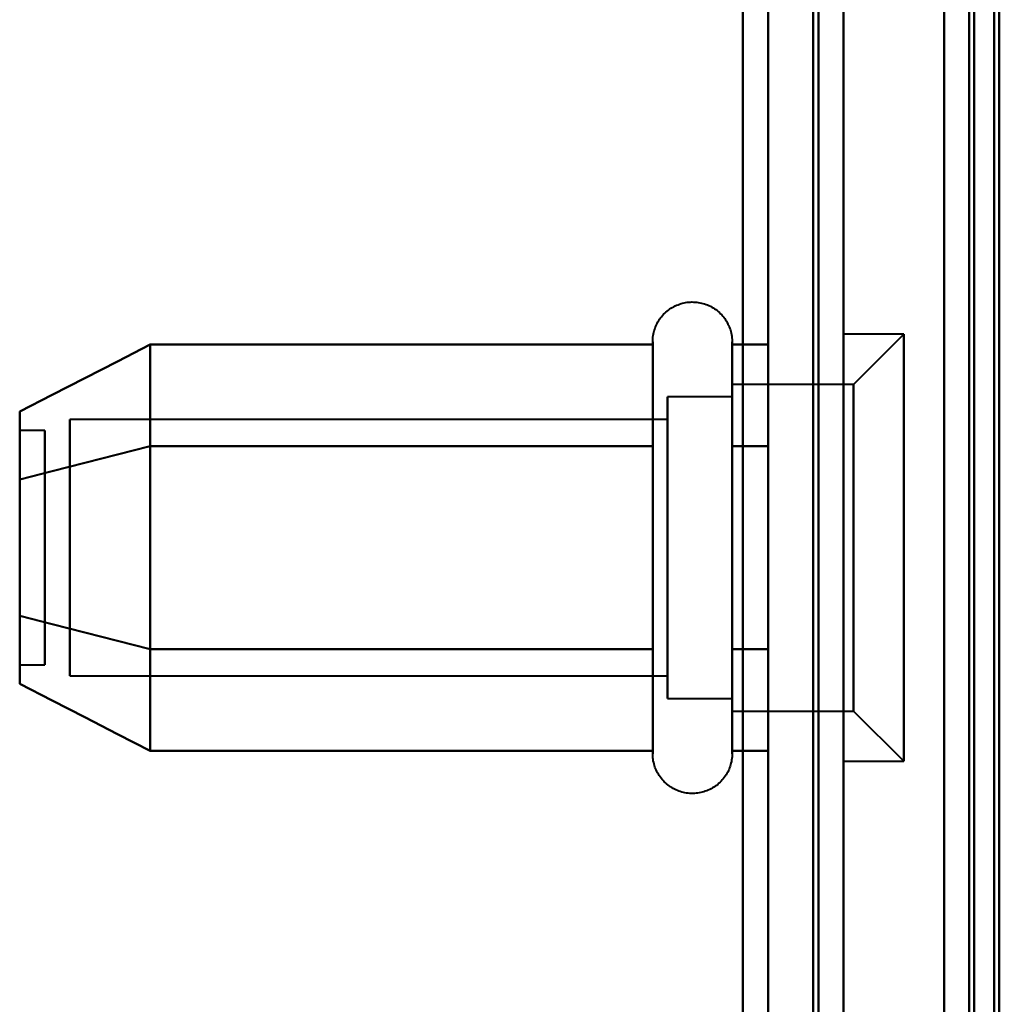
# Model space of a CAD drawing. Header units: millimetres. Extents: x -1041 to 1388, y -120 to 1250.
# Tile 11 of 85: x -268 to -249, y 174 to 194. Entities that reach past the tile are written whole.
import ezdxf

# ---------------------------------------------------------------- set-up
doc = ezdxf.new("R2010")
doc.units = ezdxf.units.MM
doc.layers.add('G-IMPT', color=8, linetype='Continuous', lineweight=40)

# ---------------------------------------------------------------- blocks, each defined once
blk = doc.blocks.new('NEXA 400 CALQUES_dwg-748074-Droite')
at = {"layer": 'G-IMPT'}
for p, q in [((-252, 129.472), (-252, 862.272)), ((-252, 129.472), (-252, 862.272)), ((-249.5, 827.272), (-249.5, 129.472)), ((-250, 206.072), (-250, 128.972)), ((-250.8, 187.622), (-252, 187.622)), ((-250.8, 187.622), (-252, 187.622)), ((-252, 181.247), (-252, 187.622)), ((-252, 181.247), (-252, 187.622)), ((-252, 187.622), (-252, 181.247)), ((-252, 187.622), (-252, 181.247)), ((-250.8, 187.622), (-251.8, 186.622)), ((-250.8, 187.622), (-251.8, 186.622)), ((-250.8, 181.247), (-250.8, 187.622)), ((-250.8, 181.247), (-250.8, 187.622)), ((-250.8, 187.622), (-250.8, 181.247)), ((-250.8, 187.622), (-250.8, 181.247)), ((-255.796, 185.422), (-255.796, 187.472)), ((-255.796, 185.422), (-255.796, 187.472)), ((-254.215, 187.472), (-254.215, 185.422)), ((-254.215, 187.472), (-254.215, 185.422)), ((-255.796, 181.322), (-255.796, 186.923)), ((-255.796, 181.322), (-255.796, 186.923)), ((-254.215, 186.923), (-254.215, 181.322)), ((-254.215, 186.923), (-254.215, 181.322)), ((-251.8, 186.622), (-254.215, 186.622)), ((-251.8, 186.622), (-254.215, 186.622)), ((-254.215, 180.558), (-254.215, 186.622)), ((-254.215, 180.558), (-254.215, 186.622)), ((-254.215, 186.622), (-254.215, 184.997)), ((-254.215, 186.622), (-254.215, 184.997)), ((-251.8, 181.747), (-251.8, 186.622)), ((-251.8, 181.747), (-251.8, 186.622)), ((-251.8, 186.622), (-251.8, 181.747)), ((-251.8, 186.622), (-251.8, 181.747)), ((-254.215, 186.372), (-255.5, 186.372)), ((-254.215, 186.372), (-255.5, 186.372)), ((-255.5, 181.872), (-255.5, 186.372)), ((-255.5, 181.872), (-255.5, 186.372)), ((-255.5, 186.372), (-255.5, 180.774)), ((-255.5, 186.372), (-255.5, 180.774)), ((-254.215, 180.774), (-254.215, 186.372)), ((-254.215, 180.774), (-254.215, 186.372)), ((-254.215, 186.372), (-254.215, 180.774)), ((-254.215, 186.372), (-254.215, 180.774)), ((-254.215, 180.122), (-254.215, 186.187)), ((-254.215, 180.122), (-254.215, 186.187)), ((-254.215, 186.187), (-254.215, 181.747)), ((-254.215, 186.187), (-254.215, 181.747)), ((-255.5, 185.97), (-255.5, 181.872)), ((-255.5, 185.97), (-255.5, 181.872)), ((-254.215, 180.372), (-254.215, 185.97)), ((-254.215, 180.372), (-254.215, 185.97)), ((-254.215, 185.97), (-254.215, 180.372)), ((-254.215, 185.97), (-254.215, 180.372)), ((-255.5, 185.921), (-267.389, 185.921)), ((-255.5, 185.921), (-267.389, 185.921)), ((-267.389, 182.098), (-267.389, 185.921)), ((-267.389, 182.098), (-267.389, 185.921)), ((-267.389, 185.921), (-267.389, 182.098)), ((-267.389, 185.921), (-267.389, 182.098)), ((-255.5, 182.098), (-255.5, 185.921)), ((-255.5, 182.098), (-255.5, 185.921)), ((-255.5, 185.921), (-255.5, 182.098)), ((-255.5, 185.921), (-255.5, 182.098)), ((-267.889, 185.702), (-268.389, 185.702)), ((-267.889, 185.702), (-268.389, 185.702)), ((-268.389, 185.702), (-268.389, 183.14)), ((-268.389, 185.702), (-268.389, 183.14)), ((-268.389, 183.14), (-268.389, 185.702)), ((-268.389, 183.14), (-268.389, 185.702)), ((-267.889, 185.702), (-267.889, 183.14)), ((-267.889, 185.702), (-267.889, 183.14)), ((-267.889, 183.14), (-267.889, 185.702)), ((-267.889, 183.14), (-267.889, 185.702)), ((-255.796, 179.272), (-255.796, 185.422)), ((-255.796, 179.272), (-255.796, 185.422)), ((-254.215, 185.422), (-254.215, 179.272)), ((-254.215, 185.422), (-254.215, 179.272)), ((-252, 179.122), (-252, 185.497)), ((-252, 179.122), (-252, 185.497)), ((-252, 185.497), (-252, 179.122)), ((-252, 185.497), (-252, 179.122)), ((-250.8, 179.122), (-250.8, 185.497)), ((-250.8, 179.122), (-250.8, 185.497)), ((-250.8, 185.497), (-250.8, 179.122)), ((-250.8, 185.497), (-250.8, 179.122)), ((-254.215, 184.997), (-254.215, 180.122)), ((-254.215, 184.997), (-254.215, 180.122)), ((-251.8, 180.122), (-251.8, 184.997)), ((-251.8, 180.122), (-251.8, 184.997)), ((-251.8, 184.997), (-251.8, 180.122)), ((-251.8, 184.997), (-251.8, 180.122)), ((-255.5, 180.372), (-255.5, 184.872)), ((-255.5, 180.372), (-255.5, 184.872)), ((-267.389, 180.824), (-267.389, 184.646)), ((-267.389, 180.824), (-267.389, 184.646)), ((-267.389, 184.646), (-267.389, 180.824)), ((-267.389, 184.646), (-267.389, 180.824)), ((-255.5, 180.824), (-255.5, 184.646)), ((-255.5, 180.824), (-255.5, 184.646)), ((-255.5, 184.646), (-255.5, 180.824)), ((-255.5, 184.646), (-255.5, 180.824)), ((-268.389, 183.604), (-268.389, 181.042)), ((-268.389, 183.604), (-268.389, 181.042)), ((-268.389, 181.042), (-268.389, 183.604)), ((-268.389, 181.042), (-268.389, 183.604)), ((-267.889, 183.604), (-267.889, 181.042)), ((-267.889, 183.604), (-267.889, 181.042)), ((-267.889, 181.042), (-267.889, 183.604)), ((-267.889, 181.042), (-267.889, 183.604)), ((-255.5, 181.872), (-255.5, 180.372)), ((-255.5, 181.872), (-255.5, 180.372)), ((-268.389, 181.042), (-267.889, 181.042)), ((-268.389, 181.042), (-267.889, 181.042)), ((-267.389, 180.824), (-255.5, 180.824)), ((-267.389, 180.824), (-255.5, 180.824)), ((-255.5, 180.372), (-254.215, 180.372)), ((-255.5, 180.372), (-254.215, 180.372)), ((-254.215, 180.122), (-251.8, 180.122)), ((-254.215, 180.122), (-251.8, 180.122)), ((-251.8, 180.122), (-250.8, 179.122)), ((-251.8, 180.122), (-250.8, 179.122)), ((-252, 179.122), (-250.8, 179.122)), ((-252, 179.122), (-250.8, 179.122))]:
    blk.add_line(p, q, dxfattribs=at)
at = {"layer": 'G-IMPT', "flags": 128}
for points in [[(-254, 128.972), (-254, 312.422), (-254, 495.872), (-254, 679.322), (-254, 862.772)], [(-254, 862.772), (-254, 679.322), (-254, 495.872), (-254, 312.422), (-254, 128.972)], [(-254, 862.772), (-254, 679.322), (-254, 495.872), (-254, 312.422), (-254, 128.972)], [(-254, 128.972), (-254, 312.422), (-254, 495.872), (-254, 679.322), (-254, 862.772)], [(-254, 862.272), (-254, 679.072), (-254, 495.872), (-254, 312.672), (-254, 129.472)], [(-254, 862.272), (-254, 679.072), (-254, 495.872), (-254, 312.672), (-254, 129.472)], [(-254, 129.472), (-254, 312.672), (-254, 495.872), (-254, 679.072), (-254, 862.272)], [(-254, 129.472), (-254, 312.672), (-254, 495.872), (-254, 679.072), (-254, 862.272)], [(-254, 862.272), (-254, 679.072), (-254, 495.872), (-254, 312.672), (-254, 129.472)], [(-254, 129.472), (-254, 312.672), (-254, 495.872), (-254, 679.072), (-254, 862.272)], [(-254, 129.472), (-254, 312.672), (-254, 495.872), (-254, 679.072), (-254, 862.272)], [(-254, 862.272), (-254, 679.072), (-254, 495.872), (-254, 312.672), (-254, 129.472)], [(-252.6, 862.272), (-252.6, 679.072), (-252.6, 495.872), (-252.6, 312.672), (-252.6, 129.472)], [(-252.6, 129.472), (-252.6, 312.672), (-252.6, 495.872), (-252.6, 679.072), (-252.6, 862.272)], [(-252.6, 129.472), (-252.6, 312.672), (-252.6, 495.872), (-252.6, 679.072), (-252.6, 862.272)], [(-252.6, 862.272), (-252.6, 679.072), (-252.6, 495.872), (-252.6, 312.672), (-252.6, 129.472)], [(-252.6, 862.272), (-252.6, 679.072), (-252.6, 495.872), (-252.6, 312.672), (-252.6, 129.472)], [(-252.6, 129.472), (-252.6, 312.672), (-252.6, 495.872), (-252.6, 679.072), (-252.6, 862.272)], [(-252.6, 862.272), (-252.6, 679.072), (-252.6, 495.872), (-252.6, 312.672), (-252.6, 129.472)], [(-252.6, 129.472), (-252.6, 312.672), (-252.6, 495.872), (-252.6, 679.072), (-252.6, 862.272)], [(-252.6, 862.272), (-252.6, 679.072), (-252.6, 495.872), (-252.6, 312.672), (-252.6, 129.472)], [(-252.6, 129.472), (-252.6, 312.672), (-252.6, 495.872), (-252.6, 679.072), (-252.6, 862.272)], [(-252.6, 129.472), (-252.6, 312.672), (-252.6, 495.872), (-252.6, 679.072), (-252.6, 862.272)], [(-252.6, 862.272), (-252.6, 679.072), (-252.6, 495.872), (-252.6, 312.672), (-252.6, 129.472)], [(-252.5, 862.272), (-252.5, 679.072), (-252.5, 495.872), (-252.5, 312.672), (-252.5, 129.472)], [(-252.5, 129.472), (-252.5, 312.672), (-252.5, 495.872), (-252.5, 679.072), (-252.5, 862.272)], [(-252.5, 129.472), (-252.5, 312.672), (-252.5, 495.872), (-252.5, 679.072), (-252.5, 862.272)], [(-252.5, 862.272), (-252.5, 679.072), (-252.5, 495.872), (-252.5, 312.672), (-252.5, 129.472)], [(-252, 129.472), (-252, 312.672), (-252, 495.872), (-252, 679.072), (-252, 862.272)], [(-252, 862.272), (-252, 679.072), (-252, 495.872), (-252, 312.672), (-252, 129.472)], [(-252, 129.472), (-252, 312.672), (-252, 495.872), (-252, 679.072), (-252, 862.272)], [(-252, 862.272), (-252, 679.072), (-252, 495.872), (-252, 312.672), (-252, 129.472)], [(-252, 129.472), (-252, 312.672), (-252, 495.872), (-252, 679.072), (-252, 862.272)], [(-252, 862.272), (-252, 679.072), (-252, 495.872), (-252, 312.672), (-252, 129.472)], [(-252, 129.472), (-252, 312.672), (-252, 495.872), (-252, 679.072), (-252, 862.272)], [(-252, 862.272), (-252, 679.072), (-252, 495.872), (-252, 312.672), (-252, 129.472)], [(-250, 827.772), (-250, 653.072), (-250, 478.372), (-250, 303.672), (-250, 128.972)], [(-250, 128.972), (-250, 303.672), (-250, 478.372), (-250, 653.072), (-250, 827.772)], [(-250, 128.972), (-250, 303.672), (-250, 478.372), (-250, 653.072), (-250, 827.772)], [(-250, 827.772), (-250, 653.072), (-250, 478.372), (-250, 303.672), (-250, 128.972)], [(-249.5, 827.272), (-249.5, 652.822), (-249.5, 478.372), (-249.5, 303.922), (-249.5, 129.472)], [(-249.5, 129.472), (-249.5, 303.922), (-249.5, 478.372), (-249.5, 652.822), (-249.5, 827.272)], [(-249.5, 827.272), (-249.5, 652.822), (-249.5, 478.372), (-249.5, 303.922), (-249.5, 129.472)], [(-249.5, 129.472), (-249.5, 303.922), (-249.5, 478.372), (-249.5, 652.822), (-249.5, 827.272)], [(-249.5, 129.472), (-249.5, 303.922), (-249.5, 478.372), (-249.5, 652.822), (-249.5, 827.272)], [(-249.5, 129.472), (-249.5, 303.922), (-249.5, 478.372), (-249.5, 652.822), (-249.5, 827.272)], [(-249.5, 827.272), (-249.5, 652.822), (-249.5, 478.372), (-249.5, 303.922), (-249.5, 129.472)], [(-249.5, 827.272), (-249.5, 652.822), (-249.5, 478.372), (-249.5, 303.922), (-249.5, 129.472)], [(-249, 827.272), (-249, 652.822), (-249, 478.372), (-249, 303.922), (-249, 129.472)], [(-249, 129.472), (-249, 303.922), (-249, 478.372), (-249, 652.822), (-249, 827.272)], [(-248.9, 129.472), (-248.9, 303.922), (-248.9, 478.372), (-248.9, 652.822), (-248.9, 827.272)], [(-248.9, 161.372), (-248.9, 327.847), (-248.9, 494.322), (-248.9, 660.797), (-248.9, 827.272)], [(-248.9, 827.272), (-248.9, 660.797), (-248.9, 494.322), (-248.9, 327.847), (-248.9, 161.372)], [(-248.9, 827.272), (-248.9, 652.822), (-248.9, 478.372), (-248.9, 303.922), (-248.9, 129.472)], [(-248.9, 161.372), (-248.9, 327.847), (-248.9, 494.322), (-248.9, 660.797), (-248.9, 827.272)], [(-248.9, 827.272), (-248.9, 660.797), (-248.9, 494.322), (-248.9, 327.847), (-248.9, 161.372)], [(-253.5, 223.372), (-253.5, 208.372), (-253.5, 193.372), (-253.5, 178.372), (-253.5, 163.372)], [(-253.5, 163.372), (-253.5, 178.372), (-253.5, 193.372), (-253.5, 208.372), (-253.5, 223.372)], [(-253.5, 223.372), (-253.5, 208.372), (-253.5, 193.372), (-253.5, 178.372), (-253.5, 163.372)], [(-253.5, 163.372), (-253.5, 178.372), (-253.5, 193.372), (-253.5, 208.372), (-253.5, 223.372)], [(-252.5, 163.372), (-252.5, 178.372), (-252.5, 193.372), (-252.5, 208.372), (-252.5, 223.372)], [(-252.5, 223.372), (-252.5, 208.372), (-252.5, 193.372), (-252.5, 178.372), (-252.5, 163.372)], [(-252.5, 163.372), (-252.5, 178.372), (-252.5, 193.372), (-252.5, 208.372), (-252.5, 223.372)], [(-252.5, 223.372), (-252.5, 208.372), (-252.5, 193.372), (-252.5, 178.372), (-252.5, 163.372)], [(-254, 206.072), (-254, 186.797), (-254, 167.522), (-254, 148.247), (-254, 128.972)], [(-254, 128.972), (-254, 148.247), (-254, 167.522), (-254, 186.797), (-254, 206.072)], [(-254, 128.972), (-254, 148.247), (-254, 167.522), (-254, 186.797), (-254, 206.072)], [(-254, 206.072), (-254, 186.797), (-254, 167.522), (-254, 148.247), (-254, 128.972)], [(-250, 206.072), (-250, 186.797), (-250, 167.522), (-250, 148.247), (-250, 128.972)], [(-250, 128.972), (-250, 148.247), (-250, 167.522), (-250, 186.797), (-250, 206.072)], [(-250, 206.072), (-250, 186.797), (-250, 167.522), (-250, 148.247), (-250, 128.972)], [(-250, 128.972), (-250, 148.247), (-250, 167.522), (-250, 186.797), (-250, 206.072)], [(-249.5, 129.472), (-249.5, 148.622), (-249.5, 167.772), (-249.5, 186.922), (-249.5, 206.072)], [(-249.5, 206.072), (-249.5, 186.922), (-249.5, 167.772), (-249.5, 148.622), (-249.5, 129.472)], [(-249.5, 128.972), (-249.5, 148.247), (-249.5, 167.522), (-249.5, 186.797), (-249.5, 206.072)], [(-249.5, 206.072), (-249.5, 186.922), (-249.5, 167.772), (-249.5, 148.622), (-249.5, 129.472)], [(-249.5, 206.072), (-249.5, 186.797), (-249.5, 167.522), (-249.5, 148.247), (-249.5, 128.972)], [(-249.5, 129.472), (-249.5, 148.622), (-249.5, 167.772), (-249.5, 186.922), (-249.5, 206.072)], [(-249.4, 206.072), (-249.4, 186.797), (-249.4, 167.522), (-249.4, 148.247), (-249.4, 128.972)], [(-249.4, 206.072), (-249.4, 186.797), (-249.4, 167.522), (-249.4, 148.247), (-249.4, 128.972)], [(-249.4, 128.972), (-249.4, 148.247), (-249.4, 167.522), (-249.4, 186.797), (-249.4, 206.072)], [(-249.4, 128.972), (-249.4, 148.247), (-249.4, 167.522), (-249.4, 186.797), (-249.4, 206.072)], [(-249.4, 128.972), (-249.4, 148.247), (-249.4, 167.522), (-249.4, 186.797), (-249.4, 206.072)], [(-249.4, 206.072), (-249.4, 186.797), (-249.4, 167.522), (-249.4, 148.247), (-249.4, 128.972)], [(-249, 206.072), (-249, 186.922), (-249, 167.772), (-249, 148.622), (-249, 129.472)], [(-249, 129.472), (-249, 148.622), (-249, 167.772), (-249, 186.922), (-249, 206.072)], [(-249, 206.072), (-249, 186.922), (-249, 167.772), (-249, 148.622), (-249, 129.472)], [(-249, 129.472), (-249, 148.622), (-249, 167.772), (-249, 186.922), (-249, 206.072)], [(-255.796, 187.472), (-255.795, 187.504), (-255.793, 187.535), (-255.79, 187.567), (-255.786, 187.598), (-255.78, 187.629), (-255.773, 187.66), (-255.765, 187.691), (-255.756, 187.721), (-255.745, 187.751), (-255.733, 187.78), (-255.72, 187.809), (-255.706, 187.837), (-255.691, 187.865), (-255.675, 187.892), (-255.658, 187.919), (-255.639, 187.944), (-255.62, 187.969), (-255.6, 187.993), (-255.578, 188.017), (-255.556, 188.039), (-255.533, 188.061), (-255.509, 188.082), (-255.484, 188.101), (-255.459, 188.12), (-255.432, 188.137), (-255.405, 188.154), (-255.378, 188.169), (-255.35, 188.184), (-255.321, 188.197), (-255.292, 188.209), (-255.262, 188.22), (-255.232, 188.23), (-255.201, 188.238), (-255.171, 188.245), (-255.14, 188.251), (-255.108, 188.256), (-255.077, 188.259), (-255.045, 188.262), (-255.014, 188.263), (-254.982, 188.262), (-254.951, 188.261), (-254.919, 188.258), (-254.888, 188.254), (-254.857, 188.249), (-254.826, 188.242), (-254.795, 188.234), (-254.765, 188.225), (-254.735, 188.215), (-254.705, 188.204), (-254.676, 188.191), (-254.648, 188.177), (-254.62, 188.162), (-254.593, 188.146), (-254.566, 188.129), (-254.54, 188.111), (-254.515, 188.092), (-254.491, 188.072), (-254.467, 188.051), (-254.444, 188.029), (-254.422, 188.006), (-254.402, 187.982), (-254.382, 187.958), (-254.363, 187.933), (-254.345, 187.907), (-254.328, 187.88), (-254.312, 187.852), (-254.298, 187.824), (-254.284, 187.796), (-254.272, 187.767), (-254.261, 187.737), (-254.251, 187.707), (-254.242, 187.677), (-254.234, 187.646), (-254.228, 187.615), (-254.223, 187.584), (-254.219, 187.552), (-254.216, 187.521), (-254.215, 187.489), (-254.215, 187.472)], [(-255.796, 187.472), (-255.795, 187.504), (-255.793, 187.535), (-255.79, 187.567), (-255.786, 187.598), (-255.78, 187.629), (-255.773, 187.66), (-255.765, 187.691), (-255.756, 187.721), (-255.745, 187.751), (-255.733, 187.78), (-255.72, 187.809), (-255.706, 187.837), (-255.691, 187.865), (-255.675, 187.892), (-255.658, 187.919), (-255.639, 187.944), (-255.62, 187.969), (-255.6, 187.993), (-255.578, 188.017), (-255.556, 188.039), (-255.533, 188.061), (-255.509, 188.082), (-255.484, 188.101), (-255.459, 188.12), (-255.432, 188.137), (-255.405, 188.154), (-255.378, 188.169), (-255.35, 188.184), (-255.321, 188.197), (-255.292, 188.209), (-255.262, 188.22), (-255.232, 188.23), (-255.201, 188.238), (-255.171, 188.245), (-255.14, 188.251), (-255.108, 188.256), (-255.077, 188.259), (-255.045, 188.262), (-255.014, 188.263), (-254.982, 188.262), (-254.951, 188.261), (-254.919, 188.258), (-254.888, 188.254), (-254.857, 188.249), (-254.826, 188.242), (-254.795, 188.234), (-254.765, 188.225), (-254.735, 188.215), (-254.705, 188.204), (-254.676, 188.191), (-254.648, 188.177), (-254.62, 188.162), (-254.593, 188.146), (-254.566, 188.129), (-254.54, 188.111), (-254.515, 188.092), (-254.491, 188.072), (-254.467, 188.051), (-254.444, 188.029), (-254.422, 188.006), (-254.402, 187.982), (-254.382, 187.958), (-254.363, 187.933), (-254.345, 187.907), (-254.328, 187.88), (-254.312, 187.852), (-254.298, 187.824), (-254.284, 187.796), (-254.272, 187.767), (-254.261, 187.737), (-254.251, 187.707), (-254.242, 187.677), (-254.234, 187.646), (-254.228, 187.615), (-254.223, 187.584), (-254.219, 187.552), (-254.216, 187.521), (-254.215, 187.489), (-254.215, 187.472)], [(-265.796, 187.414), (-266.444, 187.081), (-267.092, 186.748), (-267.741, 186.414), (-268.389, 186.081)], [(-268.389, 186.081), (-267.741, 186.414), (-267.092, 186.748), (-266.444, 187.081), (-265.796, 187.414)], [(-265.796, 187.414), (-266.444, 187.081), (-267.092, 186.748), (-267.741, 186.414), (-268.389, 186.081)], [(-268.389, 186.081), (-267.741, 186.414), (-267.092, 186.748), (-266.444, 187.081), (-265.796, 187.414)], [(-265.796, 185.393), (-265.796, 185.898), (-265.796, 186.403), (-265.796, 186.909), (-265.796, 187.414)], [(-265.796, 187.414), (-265.796, 186.909), (-265.796, 186.403), (-265.796, 185.898), (-265.796, 185.393)], [(-265.796, 185.393), (-265.796, 185.898), (-265.796, 186.403), (-265.796, 186.909), (-265.796, 187.414)], [(-265.796, 187.414), (-265.796, 186.909), (-265.796, 186.403), (-265.796, 185.898), (-265.796, 185.393)], [(-265.796, 187.414), (-265.796, 186.909), (-265.796, 186.403), (-265.796, 185.898), (-265.796, 185.393)], [(-255.796, 187.414), (-258.296, 187.414), (-260.796, 187.414), (-263.296, 187.414), (-265.796, 187.414)], [(-265.796, 185.393), (-265.796, 185.898), (-265.796, 186.403), (-265.796, 186.909), (-265.796, 187.414)], [(-265.796, 187.414), (-263.296, 187.414), (-260.796, 187.414), (-258.296, 187.414), (-255.796, 187.414)], [(-265.796, 187.414), (-265.796, 186.909), (-265.796, 186.403), (-265.796, 185.898), (-265.796, 185.393)], [(-255.796, 187.414), (-258.296, 187.414), (-260.796, 187.414), (-263.296, 187.414), (-265.796, 187.414)], [(-265.796, 185.393), (-265.796, 185.898), (-265.796, 186.403), (-265.796, 186.909), (-265.796, 187.414)], [(-265.796, 187.414), (-263.296, 187.414), (-260.796, 187.414), (-258.296, 187.414), (-255.796, 187.414)], [(-255.796, 187.472), (-255.796, 187.469), (-255.796, 187.459), (-255.796, 187.443), (-255.796, 187.42), (-255.796, 187.391), (-255.796, 187.355), (-255.796, 187.313), (-255.796, 187.264), (-255.796, 187.209), (-255.796, 187.149), (-255.796, 187.082), (-255.796, 187.009), (-255.796, 186.93), (-255.796, 186.846), (-255.796, 186.756), (-255.796, 186.661), (-255.796, 186.56), (-255.796, 186.455), (-255.796, 186.344), (-255.796, 186.229), (-255.796, 186.109), (-255.796, 185.985), (-255.796, 185.856), (-255.796, 185.724), (-255.796, 185.588), (-255.796, 185.448), (-255.796, 185.305), (-255.796, 185.159), (-255.796, 185.01), (-255.796, 184.858), (-255.796, 184.704), (-255.796, 184.548), (-255.796, 184.39), (-255.796, 184.23), (-255.796, 184.069), (-255.796, 183.907), (-255.796, 183.744), (-255.796, 183.58), (-255.796, 183.417), (-255.796, 183.253), (-255.796, 183.089), (-255.796, 182.925), (-255.796, 182.763), (-255.796, 182.601), (-255.796, 182.441), (-255.796, 182.282), (-255.796, 182.125), (-255.796, 181.969), (-255.796, 181.817), (-255.796, 181.666), (-255.796, 181.518), (-255.796, 181.374), (-255.796, 181.322)], [(-255.796, 185.422), (-255.796, 185.563), (-255.796, 185.7), (-255.796, 185.833), (-255.796, 185.962), (-255.796, 186.087), (-255.796, 186.208), (-255.796, 186.324), (-255.796, 186.435), (-255.796, 186.542), (-255.796, 186.643), (-255.796, 186.739), (-255.796, 186.83), (-255.796, 186.916), (-255.796, 186.995), (-255.796, 187.069), (-255.796, 187.137), (-255.796, 187.199), (-255.796, 187.255), (-255.796, 187.304), (-255.796, 187.348), (-255.796, 187.385), (-255.796, 187.415), (-255.796, 187.439), (-255.796, 187.457), (-255.796, 187.468), (-255.796, 187.472)], [(-255.796, 187.472), (-255.796, 187.469), (-255.796, 187.459), (-255.796, 187.443), (-255.796, 187.42), (-255.796, 187.391), (-255.796, 187.355), (-255.796, 187.313), (-255.796, 187.264), (-255.796, 187.209), (-255.796, 187.149), (-255.796, 187.082), (-255.796, 187.009), (-255.796, 186.93), (-255.796, 186.846), (-255.796, 186.756), (-255.796, 186.661), (-255.796, 186.56), (-255.796, 186.455), (-255.796, 186.344), (-255.796, 186.229), (-255.796, 186.109), (-255.796, 185.985), (-255.796, 185.856), (-255.796, 185.724), (-255.796, 185.588), (-255.796, 185.448), (-255.796, 185.305), (-255.796, 185.159), (-255.796, 185.01), (-255.796, 184.858), (-255.796, 184.704), (-255.796, 184.548), (-255.796, 184.39), (-255.796, 184.23), (-255.796, 184.069), (-255.796, 183.907), (-255.796, 183.744), (-255.796, 183.58), (-255.796, 183.417), (-255.796, 183.253), (-255.796, 183.089), (-255.796, 182.925), (-255.796, 182.763), (-255.796, 182.601), (-255.796, 182.441), (-255.796, 182.282), (-255.796, 182.125), (-255.796, 181.969), (-255.796, 181.817), (-255.796, 181.666), (-255.796, 181.518), (-255.796, 181.374), (-255.796, 181.322)], [(-255.796, 185.422), (-255.796, 185.563), (-255.796, 185.7), (-255.796, 185.833), (-255.796, 185.962), (-255.796, 186.087), (-255.796, 186.208), (-255.796, 186.324), (-255.796, 186.435), (-255.796, 186.542), (-255.796, 186.643), (-255.796, 186.739), (-255.796, 186.83), (-255.796, 186.916), (-255.796, 186.995), (-255.796, 187.069), (-255.796, 187.137), (-255.796, 187.199), (-255.796, 187.255), (-255.796, 187.304), (-255.796, 187.348), (-255.796, 187.385), (-255.796, 187.415), (-255.796, 187.439), (-255.796, 187.457), (-255.796, 187.468), (-255.796, 187.472)], [(-255.796, 185.393), (-255.796, 185.898), (-255.796, 186.403), (-255.796, 186.909), (-255.796, 187.414)], [(-255.796, 187.414), (-255.796, 186.909), (-255.796, 186.403), (-255.796, 185.898), (-255.796, 185.393)], [(-255.796, 185.393), (-255.796, 185.898), (-255.796, 186.403), (-255.796, 186.909), (-255.796, 187.414)], [(-255.796, 187.414), (-255.796, 186.909), (-255.796, 186.403), (-255.796, 185.898), (-255.796, 185.393)], [(-254.215, 187.472), (-254.215, 187.469), (-254.215, 187.459), (-254.215, 187.443), (-254.215, 187.42), (-254.215, 187.391), (-254.215, 187.355), (-254.215, 187.313), (-254.215, 187.264), (-254.215, 187.209), (-254.215, 187.149), (-254.215, 187.082), (-254.215, 187.009), (-254.215, 186.93), (-254.215, 186.846), (-254.215, 186.756), (-254.215, 186.661), (-254.215, 186.56), (-254.215, 186.455), (-254.215, 186.344), (-254.215, 186.229), (-254.215, 186.109), (-254.215, 185.985), (-254.215, 185.856), (-254.215, 185.724), (-254.215, 185.588), (-254.215, 185.448), (-254.215, 185.422)], [(-254.215, 181.322), (-254.215, 181.466), (-254.215, 181.613), (-254.215, 181.762), (-254.215, 181.914), (-254.215, 182.069), (-254.215, 182.225), (-254.215, 182.383), (-254.215, 182.543), (-254.215, 182.705), (-254.215, 182.867), (-254.215, 183.03), (-254.215, 183.194), (-254.215, 183.358), (-254.215, 183.522), (-254.215, 183.685), (-254.215, 183.848), (-254.215, 184.011), (-254.215, 184.172), (-254.215, 184.333), (-254.215, 184.491), (-254.215, 184.648), (-254.215, 184.803), (-254.215, 184.955), (-254.215, 185.105), (-254.215, 185.252), (-254.215, 185.397), (-254.215, 185.538), (-254.215, 185.675), (-254.215, 185.809), (-254.215, 185.939), (-254.215, 186.065), (-254.215, 186.186), (-254.215, 186.303), (-254.215, 186.415), (-254.215, 186.523), (-254.215, 186.625), (-254.215, 186.723), (-254.215, 186.814), (-254.215, 186.901), (-254.215, 186.981), (-254.215, 187.056), (-254.215, 187.125), (-254.215, 187.188), (-254.215, 187.245), (-254.215, 187.296), (-254.215, 187.34), (-254.215, 187.378), (-254.215, 187.41), (-254.215, 187.435), (-254.215, 187.454), (-254.215, 187.466), (-254.215, 187.472)], [(-254.215, 187.472), (-254.215, 187.469), (-254.215, 187.459), (-254.215, 187.443), (-254.215, 187.42), (-254.215, 187.391), (-254.215, 187.355), (-254.215, 187.313), (-254.215, 187.264), (-254.215, 187.209), (-254.215, 187.149), (-254.215, 187.082), (-254.215, 187.009), (-254.215, 186.93), (-254.215, 186.846), (-254.215, 186.756), (-254.215, 186.661), (-254.215, 186.56), (-254.215, 186.455), (-254.215, 186.344), (-254.215, 186.229), (-254.215, 186.109), (-254.215, 185.985), (-254.215, 185.856), (-254.215, 185.724), (-254.215, 185.588), (-254.215, 185.448), (-254.215, 185.422)], [(-254.215, 181.322), (-254.215, 181.466), (-254.215, 181.613), (-254.215, 181.762), (-254.215, 181.914), (-254.215, 182.069), (-254.215, 182.225), (-254.215, 182.383), (-254.215, 182.543), (-254.215, 182.705), (-254.215, 182.867), (-254.215, 183.03), (-254.215, 183.194), (-254.215, 183.358), (-254.215, 183.522), (-254.215, 183.685), (-254.215, 183.848), (-254.215, 184.011), (-254.215, 184.172), (-254.215, 184.333), (-254.215, 184.491), (-254.215, 184.648), (-254.215, 184.803), (-254.215, 184.955), (-254.215, 185.105), (-254.215, 185.252), (-254.215, 185.397), (-254.215, 185.538), (-254.215, 185.675), (-254.215, 185.809), (-254.215, 185.939), (-254.215, 186.065), (-254.215, 186.186), (-254.215, 186.303), (-254.215, 186.415), (-254.215, 186.523), (-254.215, 186.625), (-254.215, 186.723), (-254.215, 186.814), (-254.215, 186.901), (-254.215, 186.981), (-254.215, 187.056), (-254.215, 187.125), (-254.215, 187.188), (-254.215, 187.245), (-254.215, 187.296), (-254.215, 187.34), (-254.215, 187.378), (-254.215, 187.41), (-254.215, 187.435), (-254.215, 187.454), (-254.215, 187.466), (-254.215, 187.472)], [(-253.5, 187.414), (-253.679, 187.414), (-253.857, 187.414), (-254.036, 187.414), (-254.215, 187.414)], [(-254.215, 187.414), (-254.215, 186.909), (-254.215, 186.403), (-254.215, 185.898), (-254.215, 185.393)], [(-254.215, 187.414), (-254.036, 187.414), (-253.857, 187.414), (-253.679, 187.414), (-253.5, 187.414)], [(-254.215, 185.393), (-254.215, 185.898), (-254.215, 186.403), (-254.215, 186.909), (-254.215, 187.414)], [(-253.5, 187.414), (-253.679, 187.414), (-253.857, 187.414), (-254.036, 187.414), (-254.215, 187.414)], [(-254.215, 187.414), (-254.215, 186.909), (-254.215, 186.403), (-254.215, 185.898), (-254.215, 185.393)], [(-254.215, 185.393), (-254.215, 185.898), (-254.215, 186.403), (-254.215, 186.909), (-254.215, 187.414)], [(-254.215, 187.414), (-254.036, 187.414), (-253.857, 187.414), (-253.679, 187.414), (-253.5, 187.414)], [(-253.5, 185.393), (-253.5, 185.898), (-253.5, 186.403), (-253.5, 186.909), (-253.5, 187.414)], [(-253.5, 187.414), (-253.5, 186.909), (-253.5, 186.403), (-253.5, 185.898), (-253.5, 185.393)], [(-253.5, 185.393), (-253.5, 185.898), (-253.5, 186.403), (-253.5, 186.909), (-253.5, 187.414)], [(-253.5, 187.414), (-253.5, 186.909), (-253.5, 186.403), (-253.5, 185.898), (-253.5, 185.393)], [(-253.5, 185.393), (-253.5, 185.898), (-253.5, 186.403), (-253.5, 186.909), (-253.5, 187.414)], [(-253.5, 187.414), (-253.5, 186.909), (-253.5, 186.403), (-253.5, 185.898), (-253.5, 185.393)], [(-253.5, 185.393), (-253.5, 185.898), (-253.5, 186.403), (-253.5, 186.909), (-253.5, 187.414)], [(-253.5, 187.414), (-253.5, 186.909), (-253.5, 186.403), (-253.5, 185.898), (-253.5, 185.393)], [(-265.796, 185.393), (-266.444, 185.226), (-267.092, 185.06), (-267.741, 184.893), (-268.389, 184.727)], [(-268.389, 184.727), (-267.741, 184.893), (-267.092, 185.06), (-266.444, 185.226), (-265.796, 185.393)], [(-265.796, 185.393), (-266.444, 185.226), (-267.092, 185.06), (-267.741, 184.893), (-268.389, 184.727)], [(-268.389, 184.727), (-267.741, 184.893), (-267.092, 185.06), (-266.444, 185.226), (-265.796, 185.393)], [(-265.796, 185.393), (-266.444, 185.226), (-267.092, 185.06), (-267.741, 184.893), (-268.389, 184.727)], [(-268.389, 184.727), (-267.741, 184.893), (-267.092, 185.06), (-266.444, 185.226), (-265.796, 185.393)], [(-265.796, 185.393), (-266.444, 185.226), (-267.092, 185.06), (-267.741, 184.893), (-268.389, 184.727)], [(-268.389, 184.727), (-267.741, 184.893), (-267.092, 185.06), (-266.444, 185.226), (-265.796, 185.393)], [(-265.796, 181.352), (-265.796, 182.362), (-265.796, 183.372), (-265.796, 184.383), (-265.796, 185.393)], [(-265.796, 185.393), (-265.796, 184.383), (-265.796, 183.372), (-265.796, 182.362), (-265.796, 181.352)], [(-265.796, 181.352), (-265.796, 182.362), (-265.796, 183.372), (-265.796, 184.383), (-265.796, 185.393)], [(-265.796, 185.393), (-265.796, 184.383), (-265.796, 183.372), (-265.796, 182.362), (-265.796, 181.352)], [(-265.796, 185.393), (-265.796, 184.383), (-265.796, 183.372), (-265.796, 182.362), (-265.796, 181.352)], [(-255.796, 185.393), (-258.296, 185.393), (-260.796, 185.393), (-263.296, 185.393), (-265.796, 185.393)], [(-265.796, 185.393), (-263.296, 185.393), (-260.796, 185.393), (-258.296, 185.393), (-255.796, 185.393)], [(-255.796, 185.393), (-258.296, 185.393), (-260.796, 185.393), (-263.296, 185.393), (-265.796, 185.393)], [(-265.796, 181.352), (-265.796, 182.362), (-265.796, 183.372), (-265.796, 184.383), (-265.796, 185.393)], [(-265.796, 185.393), (-263.296, 185.393), (-260.796, 185.393), (-258.296, 185.393), (-255.796, 185.393)], [(-265.796, 185.393), (-265.796, 184.383), (-265.796, 183.372), (-265.796, 182.362), (-265.796, 181.352)], [(-255.796, 185.393), (-258.296, 185.393), (-260.796, 185.393), (-263.296, 185.393), (-265.796, 185.393)], [(-265.796, 185.393), (-263.296, 185.393), (-260.796, 185.393), (-258.296, 185.393), (-255.796, 185.393)], [(-255.796, 185.393), (-258.296, 185.393), (-260.796, 185.393), (-263.296, 185.393), (-265.796, 185.393)], [(-265.796, 181.352), (-265.796, 182.362), (-265.796, 183.372), (-265.796, 184.383), (-265.796, 185.393)], [(-265.796, 185.393), (-263.296, 185.393), (-260.796, 185.393), (-258.296, 185.393), (-255.796, 185.393)], [(-255.796, 179.272), (-255.796, 179.276), (-255.796, 179.285), (-255.796, 179.302), (-255.796, 179.325), (-255.796, 179.354), (-255.796, 179.39), (-255.796, 179.432), (-255.796, 179.48), (-255.796, 179.535), (-255.796, 179.596), (-255.796, 179.663), (-255.796, 179.736), (-255.796, 179.814), (-255.796, 179.899), (-255.796, 179.988), (-255.796, 180.084), (-255.796, 180.184), (-255.796, 180.29), (-255.796, 180.4), (-255.796, 180.516), (-255.796, 180.636), (-255.796, 180.76), (-255.796, 180.888), (-255.796, 181.021), (-255.796, 181.157), (-255.796, 181.297), (-255.796, 181.44), (-255.796, 181.586), (-255.796, 181.735), (-255.796, 181.887), (-255.796, 182.041), (-255.796, 182.197), (-255.796, 182.355), (-255.796, 182.514), (-255.796, 182.675), (-255.796, 182.838), (-255.796, 183.001), (-255.796, 183.164), (-255.796, 183.328), (-255.796, 183.492), (-255.796, 183.656), (-255.796, 183.819), (-255.796, 183.982), (-255.796, 184.143), (-255.796, 184.304), (-255.796, 184.463), (-255.796, 184.62), (-255.796, 184.775), (-255.796, 184.928), (-255.796, 185.079), (-255.796, 185.226), (-255.796, 185.371), (-255.796, 185.422)], [(-255.796, 179.272), (-255.796, 179.276), (-255.796, 179.285), (-255.796, 179.302), (-255.796, 179.325), (-255.796, 179.354), (-255.796, 179.39), (-255.796, 179.432), (-255.796, 179.48), (-255.796, 179.535), (-255.796, 179.596), (-255.796, 179.663), (-255.796, 179.736), (-255.796, 179.814), (-255.796, 179.899), (-255.796, 179.988), (-255.796, 180.084), (-255.796, 180.184), (-255.796, 180.29), (-255.796, 180.4), (-255.796, 180.516), (-255.796, 180.636), (-255.796, 180.76), (-255.796, 180.888), (-255.796, 181.021), (-255.796, 181.157), (-255.796, 181.297), (-255.796, 181.44), (-255.796, 181.586), (-255.796, 181.735), (-255.796, 181.887), (-255.796, 182.041), (-255.796, 182.197), (-255.796, 182.355), (-255.796, 182.514), (-255.796, 182.675), (-255.796, 182.838), (-255.796, 183.001), (-255.796, 183.164), (-255.796, 183.328), (-255.796, 183.492), (-255.796, 183.656), (-255.796, 183.819), (-255.796, 183.982), (-255.796, 184.143), (-255.796, 184.304), (-255.796, 184.463), (-255.796, 184.62), (-255.796, 184.775), (-255.796, 184.928), (-255.796, 185.079), (-255.796, 185.226), (-255.796, 185.371), (-255.796, 185.422)], [(-255.796, 181.352), (-255.796, 182.362), (-255.796, 183.372), (-255.796, 184.383), (-255.796, 185.393)], [(-255.796, 185.393), (-255.796, 184.383), (-255.796, 183.372), (-255.796, 182.362), (-255.796, 181.352)], [(-255.796, 181.352), (-255.796, 182.362), (-255.796, 183.372), (-255.796, 184.383), (-255.796, 185.393)], [(-255.796, 185.393), (-255.796, 184.383), (-255.796, 183.372), (-255.796, 182.362), (-255.796, 181.352)], [(-254.215, 185.422), (-254.215, 185.279), (-254.215, 185.132), (-254.215, 184.982), (-254.215, 184.83), (-254.215, 184.676), (-254.215, 184.52), (-254.215, 184.361), (-254.215, 184.201), (-254.215, 184.04), (-254.215, 183.878), (-254.215, 183.715), (-254.215, 183.551), (-254.215, 183.387), (-254.215, 183.223), (-254.215, 183.059), (-254.215, 182.896), (-254.215, 182.734), (-254.215, 182.572), (-254.215, 182.412), (-254.215, 182.253), (-254.215, 182.097), (-254.215, 181.942), (-254.215, 181.789), (-254.215, 181.639), (-254.215, 181.492), (-254.215, 181.348), (-254.215, 181.207), (-254.215, 181.069), (-254.215, 180.936), (-254.215, 180.806), (-254.215, 180.68), (-254.215, 180.558), (-254.215, 180.441), (-254.215, 180.329), (-254.215, 180.222), (-254.215, 180.119), (-254.215, 180.022), (-254.215, 179.93), (-254.215, 179.844), (-254.215, 179.763), (-254.215, 179.688), (-254.215, 179.619), (-254.215, 179.556), (-254.215, 179.499), (-254.215, 179.449), (-254.215, 179.404), (-254.215, 179.366), (-254.215, 179.334), (-254.215, 179.309), (-254.215, 179.291), (-254.215, 179.278), (-254.215, 179.273)], [(-254.215, 185.422), (-254.215, 185.279), (-254.215, 185.132), (-254.215, 184.982), (-254.215, 184.83), (-254.215, 184.676), (-254.215, 184.52), (-254.215, 184.361), (-254.215, 184.201), (-254.215, 184.04), (-254.215, 183.878), (-254.215, 183.715), (-254.215, 183.551), (-254.215, 183.387), (-254.215, 183.223), (-254.215, 183.059), (-254.215, 182.896), (-254.215, 182.734), (-254.215, 182.572), (-254.215, 182.412), (-254.215, 182.253), (-254.215, 182.097), (-254.215, 181.942), (-254.215, 181.789), (-254.215, 181.639), (-254.215, 181.492), (-254.215, 181.348), (-254.215, 181.207), (-254.215, 181.069), (-254.215, 180.936), (-254.215, 180.806), (-254.215, 180.68), (-254.215, 180.558), (-254.215, 180.441), (-254.215, 180.329), (-254.215, 180.222), (-254.215, 180.119), (-254.215, 180.022), (-254.215, 179.93), (-254.215, 179.844), (-254.215, 179.763), (-254.215, 179.688), (-254.215, 179.619), (-254.215, 179.556), (-254.215, 179.499), (-254.215, 179.449), (-254.215, 179.404), (-254.215, 179.366), (-254.215, 179.334), (-254.215, 179.309), (-254.215, 179.291), (-254.215, 179.278), (-254.215, 179.273)], [(-253.5, 185.393), (-253.679, 185.393), (-253.857, 185.393), (-254.036, 185.393), (-254.215, 185.393)], [(-254.215, 185.393), (-254.215, 184.383), (-254.215, 183.372), (-254.215, 182.362), (-254.215, 181.352)], [(-254.215, 185.393), (-254.036, 185.393), (-253.857, 185.393), (-253.679, 185.393), (-253.5, 185.393)], [(-253.5, 185.393), (-253.679, 185.393), (-253.857, 185.393), (-254.036, 185.393), (-254.215, 185.393)], [(-254.215, 181.352), (-254.215, 182.362), (-254.215, 183.372), (-254.215, 184.383), (-254.215, 185.393)], [(-254.215, 185.393), (-254.036, 185.393), (-253.857, 185.393), (-253.679, 185.393), (-253.5, 185.393)], [(-253.5, 185.393), (-253.679, 185.393), (-253.857, 185.393), (-254.036, 185.393), (-254.215, 185.393)], [(-254.215, 185.393), (-254.215, 184.383), (-254.215, 183.372), (-254.215, 182.362), (-254.215, 181.352)], [(-254.215, 185.393), (-254.036, 185.393), (-253.857, 185.393), (-253.679, 185.393), (-253.5, 185.393)], [(-253.5, 185.393), (-253.679, 185.393), (-253.857, 185.393), (-254.036, 185.393), (-254.215, 185.393)], [(-254.215, 185.393), (-254.036, 185.393), (-253.857, 185.393), (-253.679, 185.393), (-253.5, 185.393)], [(-254.215, 181.352), (-254.215, 182.362), (-254.215, 183.372), (-254.215, 184.383), (-254.215, 185.393)], [(-253.5, 181.352), (-253.5, 182.362), (-253.5, 183.372), (-253.5, 184.383), (-253.5, 185.393)], [(-253.5, 185.393), (-253.5, 184.383), (-253.5, 183.372), (-253.5, 182.362), (-253.5, 181.352)], [(-253.5, 181.352), (-253.5, 182.362), (-253.5, 183.372), (-253.5, 184.383), (-253.5, 185.393)], [(-253.5, 185.393), (-253.5, 184.383), (-253.5, 183.372), (-253.5, 182.362), (-253.5, 181.352)], [(-253.5, 181.352), (-253.5, 182.362), (-253.5, 183.372), (-253.5, 184.383), (-253.5, 185.393)], [(-253.5, 185.393), (-253.5, 184.383), (-253.5, 183.372), (-253.5, 182.362), (-253.5, 181.352)], [(-253.5, 181.352), (-253.5, 182.362), (-253.5, 183.372), (-253.5, 184.383), (-253.5, 185.393)], [(-253.5, 185.393), (-253.5, 184.383), (-253.5, 183.372), (-253.5, 182.362), (-253.5, 181.352)], [(-265.796, 181.352), (-266.444, 181.518), (-267.092, 181.685), (-267.741, 181.851), (-268.389, 182.018)], [(-268.389, 182.018), (-267.741, 181.851), (-267.092, 181.685), (-266.444, 181.518), (-265.796, 181.352)], [(-265.796, 181.352), (-266.444, 181.518), (-267.092, 181.685), (-267.741, 181.851), (-268.389, 182.018)], [(-268.389, 182.018), (-267.741, 181.851), (-267.092, 181.685), (-266.444, 181.518), (-265.796, 181.352)], [(-265.796, 181.352), (-266.444, 181.518), (-267.092, 181.685), (-267.741, 181.851), (-268.389, 182.018)], [(-268.389, 182.018), (-267.741, 181.851), (-267.092, 181.685), (-266.444, 181.518), (-265.796, 181.352)], [(-265.796, 181.352), (-266.444, 181.518), (-267.092, 181.685), (-267.741, 181.851), (-268.389, 182.018)], [(-268.389, 182.018), (-267.741, 181.851), (-267.092, 181.685), (-266.444, 181.518), (-265.796, 181.352)], [(-265.796, 179.331), (-265.796, 179.836), (-265.796, 180.341), (-265.796, 180.846), (-265.796, 181.352)], [(-265.796, 181.352), (-265.796, 180.846), (-265.796, 180.341), (-265.796, 179.836), (-265.796, 179.331)], [(-265.796, 179.331), (-265.796, 179.836), (-265.796, 180.341), (-265.796, 180.846), (-265.796, 181.352)], [(-265.796, 181.352), (-265.796, 180.846), (-265.796, 180.341), (-265.796, 179.836), (-265.796, 179.331)], [(-265.796, 181.352), (-265.796, 180.846), (-265.796, 180.341), (-265.796, 179.836), (-265.796, 179.331)], [(-255.796, 181.352), (-258.296, 181.352), (-260.796, 181.352), (-263.296, 181.352), (-265.796, 181.352)], [(-265.796, 181.352), (-263.296, 181.352), (-260.796, 181.352), (-258.296, 181.352), (-255.796, 181.352)], [(-255.796, 181.352), (-258.296, 181.352), (-260.796, 181.352), (-263.296, 181.352), (-265.796, 181.352)], [(-265.796, 179.331), (-265.796, 179.836), (-265.796, 180.341), (-265.796, 180.846), (-265.796, 181.352)], [(-265.796, 181.352), (-263.296, 181.352), (-260.796, 181.352), (-258.296, 181.352), (-255.796, 181.352)], [(-265.796, 181.352), (-265.796, 180.846), (-265.796, 180.341), (-265.796, 179.836), (-265.796, 179.331)], [(-255.796, 181.352), (-258.296, 181.352), (-260.796, 181.352), (-263.296, 181.352), (-265.796, 181.352)], [(-265.796, 181.352), (-263.296, 181.352), (-260.796, 181.352), (-258.296, 181.352), (-255.796, 181.352)], [(-255.796, 181.352), (-258.296, 181.352), (-260.796, 181.352), (-263.296, 181.352), (-265.796, 181.352)], [(-265.796, 179.331), (-265.796, 179.836), (-265.796, 180.341), (-265.796, 180.846), (-265.796, 181.352)], [(-265.796, 181.352), (-263.296, 181.352), (-260.796, 181.352), (-258.296, 181.352), (-255.796, 181.352)], [(-255.796, 179.331), (-255.796, 179.836), (-255.796, 180.341), (-255.796, 180.846), (-255.796, 181.352)], [(-255.796, 181.352), (-255.796, 180.846), (-255.796, 180.341), (-255.796, 179.836), (-255.796, 179.331)], [(-255.796, 179.331), (-255.796, 179.836), (-255.796, 180.341), (-255.796, 180.846), (-255.796, 181.352)], [(-255.796, 181.352), (-255.796, 180.846), (-255.796, 180.341), (-255.796, 179.836), (-255.796, 179.331)], [(-255.796, 181.322), (-255.796, 181.182), (-255.796, 181.045), (-255.796, 180.912), (-255.796, 180.783), (-255.796, 180.658), (-255.796, 180.537), (-255.796, 180.421), (-255.796, 180.309), (-255.796, 180.203), (-255.796, 180.101), (-255.796, 180.005), (-255.796, 179.914), (-255.796, 179.829), (-255.796, 179.749), (-255.796, 179.675), (-255.796, 179.608), (-255.796, 179.546), (-255.796, 179.49), (-255.796, 179.44), (-255.796, 179.397), (-255.796, 179.36), (-255.796, 179.329), (-255.796, 179.305), (-255.796, 179.288), (-255.796, 179.277), (-255.796, 179.272)], [(-255.796, 181.322), (-255.796, 181.182), (-255.796, 181.045), (-255.796, 180.912), (-255.796, 180.783), (-255.796, 180.658), (-255.796, 180.537), (-255.796, 180.421), (-255.796, 180.309), (-255.796, 180.203), (-255.796, 180.101), (-255.796, 180.005), (-255.796, 179.914), (-255.796, 179.829), (-255.796, 179.749), (-255.796, 179.675), (-255.796, 179.608), (-255.796, 179.546), (-255.796, 179.49), (-255.796, 179.44), (-255.796, 179.397), (-255.796, 179.36), (-255.796, 179.329), (-255.796, 179.305), (-255.796, 179.288), (-255.796, 179.277), (-255.796, 179.272)], [(-253.5, 181.352), (-253.679, 181.352), (-253.857, 181.352), (-254.036, 181.352), (-254.215, 181.352)], [(-254.215, 181.352), (-254.215, 180.846), (-254.215, 180.341), (-254.215, 179.836), (-254.215, 179.331)], [(-254.215, 181.352), (-254.036, 181.352), (-253.857, 181.352), (-253.679, 181.352), (-253.5, 181.352)], [(-253.5, 181.352), (-253.679, 181.352), (-253.857, 181.352), (-254.036, 181.352), (-254.215, 181.352)], [(-254.215, 181.352), (-254.036, 181.352), (-253.857, 181.352), (-253.679, 181.352), (-253.5, 181.352)], [(-254.215, 179.331), (-254.215, 179.836), (-254.215, 180.341), (-254.215, 180.846), (-254.215, 181.352)], [(-254.215, 181.352), (-254.036, 181.352), (-253.857, 181.352), (-253.679, 181.352), (-253.5, 181.352)], [(-254.215, 179.331), (-254.215, 179.836), (-254.215, 180.341), (-254.215, 180.846), (-254.215, 181.352)], [(-253.5, 181.352), (-253.679, 181.352), (-253.857, 181.352), (-254.036, 181.352), (-254.215, 181.352)], [(-254.215, 181.352), (-254.215, 180.846), (-254.215, 180.341), (-254.215, 179.836), (-254.215, 179.331)], [(-254.215, 181.352), (-254.036, 181.352), (-253.857, 181.352), (-253.679, 181.352), (-253.5, 181.352)], [(-253.5, 181.352), (-253.679, 181.352), (-253.857, 181.352), (-254.036, 181.352), (-254.215, 181.352)], [(-254.215, 179.272), (-254.215, 179.276), (-254.215, 179.285), (-254.215, 179.302), (-254.215, 179.325), (-254.215, 179.354), (-254.215, 179.39), (-254.215, 179.432), (-254.215, 179.48), (-254.215, 179.535), (-254.215, 179.596), (-254.215, 179.663), (-254.215, 179.736), (-254.215, 179.814), (-254.215, 179.899), (-254.215, 179.988), (-254.215, 180.084), (-254.215, 180.184), (-254.215, 180.29), (-254.215, 180.4), (-254.215, 180.516), (-254.215, 180.636), (-254.215, 180.76), (-254.215, 180.888), (-254.215, 181.021), (-254.215, 181.157), (-254.215, 181.297), (-254.215, 181.322)], [(-254.215, 179.272), (-254.215, 179.276), (-254.215, 179.285), (-254.215, 179.302), (-254.215, 179.325), (-254.215, 179.354), (-254.215, 179.39), (-254.215, 179.432), (-254.215, 179.48), (-254.215, 179.535), (-254.215, 179.596), (-254.215, 179.663), (-254.215, 179.736), (-254.215, 179.814), (-254.215, 179.899), (-254.215, 179.988), (-254.215, 180.084), (-254.215, 180.184), (-254.215, 180.29), (-254.215, 180.4), (-254.215, 180.516), (-254.215, 180.636), (-254.215, 180.76), (-254.215, 180.888), (-254.215, 181.021), (-254.215, 181.157), (-254.215, 181.297), (-254.215, 181.322)], [(-253.5, 179.331), (-253.5, 179.836), (-253.5, 180.341), (-253.5, 180.846), (-253.5, 181.352)], [(-253.5, 181.352), (-253.5, 180.846), (-253.5, 180.341), (-253.5, 179.836), (-253.5, 179.331)], [(-253.5, 181.352), (-253.5, 180.846), (-253.5, 180.341), (-253.5, 179.836), (-253.5, 179.331)], [(-253.5, 179.331), (-253.5, 179.836), (-253.5, 180.341), (-253.5, 180.846), (-253.5, 181.352)], [(-253.5, 181.352), (-253.5, 180.846), (-253.5, 180.341), (-253.5, 179.836), (-253.5, 179.331)], [(-253.5, 179.331), (-253.5, 179.836), (-253.5, 180.341), (-253.5, 180.846), (-253.5, 181.352)], [(-253.5, 179.331), (-253.5, 179.836), (-253.5, 180.341), (-253.5, 180.846), (-253.5, 181.352)], [(-253.5, 181.352), (-253.5, 180.846), (-253.5, 180.341), (-253.5, 179.836), (-253.5, 179.331)], [(-268.389, 180.663), (-267.741, 180.33), (-267.092, 179.997), (-266.444, 179.664), (-265.796, 179.331)], [(-265.796, 179.331), (-266.444, 179.664), (-267.092, 179.997), (-267.741, 180.33), (-268.389, 180.663)], [(-268.389, 180.663), (-267.741, 180.33), (-267.092, 179.997), (-266.444, 179.664), (-265.796, 179.331)], [(-265.796, 179.331), (-266.444, 179.664), (-267.092, 179.997), (-267.741, 180.33), (-268.389, 180.663)], [(-265.796, 179.331), (-263.296, 179.331), (-260.796, 179.331), (-258.296, 179.331), (-255.796, 179.331)], [(-255.796, 179.331), (-258.296, 179.331), (-260.796, 179.331), (-263.296, 179.331), (-265.796, 179.331)], [(-265.796, 179.331), (-263.296, 179.331), (-260.796, 179.331), (-258.296, 179.331), (-255.796, 179.331)], [(-255.796, 179.331), (-258.296, 179.331), (-260.796, 179.331), (-263.296, 179.331), (-265.796, 179.331)], [(-254.215, 179.331), (-254.036, 179.331), (-253.857, 179.331), (-253.679, 179.331), (-253.5, 179.331)], [(-253.5, 179.331), (-253.679, 179.331), (-253.857, 179.331), (-254.036, 179.331), (-254.215, 179.331)], [(-253.5, 179.331), (-253.679, 179.331), (-253.857, 179.331), (-254.036, 179.331), (-254.215, 179.331)], [(-254.215, 179.331), (-254.036, 179.331), (-253.857, 179.331), (-253.679, 179.331), (-253.5, 179.331)], [(-254.215, 179.272), (-254.215, 179.241), (-254.217, 179.209), (-254.221, 179.178), (-254.225, 179.146), (-254.231, 179.115), (-254.238, 179.084), (-254.246, 179.054), (-254.255, 179.024), (-254.266, 178.994), (-254.277, 178.964), (-254.29, 178.936), (-254.304, 178.907), (-254.319, 178.88), (-254.336, 178.852), (-254.353, 178.826), (-254.371, 178.8), (-254.391, 178.775), (-254.411, 178.751), (-254.432, 178.728), (-254.455, 178.705), (-254.478, 178.684), (-254.502, 178.663), (-254.526, 178.643), (-254.552, 178.625), (-254.578, 178.607), (-254.605, 178.591), (-254.633, 178.575), (-254.661, 178.561), (-254.69, 178.548), (-254.719, 178.536), (-254.749, 178.525), (-254.779, 178.515), (-254.809, 178.507), (-254.84, 178.499), (-254.871, 178.493), (-254.902, 178.489), (-254.934, 178.485), (-254.965, 178.483), (-254.997, 178.482), (-255.028, 178.482), (-255.06, 178.484), (-255.091, 178.487), (-255.123, 178.491), (-255.154, 178.496), (-255.185, 178.503), (-255.216, 178.51), (-255.246, 178.519), (-255.276, 178.53), (-255.305, 178.541), (-255.334, 178.554), (-255.363, 178.567), (-255.391, 178.582), (-255.418, 178.598), (-255.445, 178.615), (-255.47, 178.633), (-255.496, 178.652), (-255.52, 178.672), (-255.544, 178.694), (-255.566, 178.716), (-255.588, 178.738), (-255.609, 178.762), (-255.629, 178.787), (-255.648, 178.812), (-255.666, 178.838), (-255.683, 178.865), (-255.698, 178.892), (-255.713, 178.92), (-255.727, 178.949), (-255.739, 178.978), (-255.75, 179.008), (-255.76, 179.038), (-255.769, 179.068), (-255.776, 179.099), (-255.783, 179.13), (-255.788, 179.161), (-255.792, 179.192), (-255.794, 179.224), (-255.796, 179.255), (-255.796, 179.272)], [(-254.215, 179.272), (-254.215, 179.241), (-254.217, 179.209), (-254.221, 179.178), (-254.225, 179.146), (-254.231, 179.115), (-254.238, 179.084), (-254.246, 179.054), (-254.255, 179.024), (-254.266, 178.994), (-254.277, 178.964), (-254.29, 178.936), (-254.304, 178.907), (-254.319, 178.88), (-254.336, 178.852), (-254.353, 178.826), (-254.371, 178.8), (-254.391, 178.775), (-254.411, 178.751), (-254.432, 178.728), (-254.455, 178.705), (-254.478, 178.684), (-254.502, 178.663), (-254.526, 178.643), (-254.552, 178.625), (-254.578, 178.607), (-254.605, 178.591), (-254.633, 178.575), (-254.661, 178.561), (-254.69, 178.548), (-254.719, 178.536), (-254.749, 178.525), (-254.779, 178.515), (-254.809, 178.507), (-254.84, 178.499), (-254.871, 178.493), (-254.902, 178.489), (-254.934, 178.485), (-254.965, 178.483), (-254.997, 178.482), (-255.028, 178.482), (-255.06, 178.484), (-255.091, 178.487), (-255.123, 178.491), (-255.154, 178.496), (-255.185, 178.503), (-255.216, 178.51), (-255.246, 178.519), (-255.276, 178.53), (-255.305, 178.541), (-255.334, 178.554), (-255.363, 178.567), (-255.391, 178.582), (-255.418, 178.598), (-255.445, 178.615), (-255.47, 178.633), (-255.496, 178.652), (-255.52, 178.672), (-255.544, 178.694), (-255.566, 178.716), (-255.588, 178.738), (-255.609, 178.762), (-255.629, 178.787), (-255.648, 178.812), (-255.666, 178.838), (-255.683, 178.865), (-255.698, 178.892), (-255.713, 178.92), (-255.727, 178.949), (-255.739, 178.978), (-255.75, 179.008), (-255.76, 179.038), (-255.769, 179.068), (-255.776, 179.099), (-255.783, 179.13), (-255.788, 179.161), (-255.792, 179.192), (-255.794, 179.224), (-255.796, 179.255), (-255.796, 179.272)]]:
    blk.add_lwpolyline(points, dxfattribs=at)
at = {"layer": 'G-IMPT'}
for points in [[(-268.389, 186.081), (-268.389, 186.032), (-268.389, 185.739), (-268.389, 185.111), (-268.389, 184.727)], [(-268.389, 184.727), (-268.389, 185.111), (-268.389, 185.738), (-268.389, 186.032), (-268.389, 186.081)], [(-268.389, 186.081), (-268.389, 186.032), (-268.389, 185.739), (-268.389, 185.111), (-268.389, 184.727)], [(-268.389, 184.727), (-268.389, 185.111), (-268.389, 185.738), (-268.389, 186.032), (-268.389, 186.081)], [(-268.389, 186.081), (-268.389, 186.035), (-268.389, 185.739), (-268.389, 185.105), (-268.389, 184.727)], [(-268.389, 184.727), (-268.389, 185.106), (-268.389, 185.74), (-268.389, 186.035), (-268.389, 186.081)], [(-268.389, 186.081), (-268.389, 186.035), (-268.389, 185.739), (-268.389, 185.105), (-268.389, 184.727)], [(-268.389, 184.727), (-268.389, 185.106), (-268.389, 185.74), (-268.389, 186.035), (-268.389, 186.081)], [(-268.389, 184.727), (-268.389, 184.293), (-268.389, 183.373), (-268.389, 182.452), (-268.389, 182.018)], [(-268.389, 182.018), (-268.389, 182.451), (-268.389, 183.372), (-268.389, 184.293), (-268.389, 184.727)], [(-268.389, 184.727), (-268.389, 184.293), (-268.389, 183.373), (-268.389, 182.452), (-268.389, 182.018)], [(-268.389, 182.018), (-268.389, 182.451), (-268.389, 183.372), (-268.389, 184.293), (-268.389, 184.727)], [(-268.389, 184.727), (-268.389, 184.302), (-268.389, 183.372), (-268.389, 182.443), (-268.389, 182.018)], [(-268.389, 182.018), (-268.389, 182.443), (-268.389, 183.373), (-268.389, 184.302), (-268.389, 184.727)], [(-268.389, 184.727), (-268.389, 184.302), (-268.389, 183.372), (-268.389, 182.443), (-268.389, 182.018)], [(-268.389, 182.018), (-268.389, 182.443), (-268.389, 183.373), (-268.389, 184.302), (-268.389, 184.727)], [(-268.389, 182.018), (-268.389, 181.634), (-268.389, 181.006), (-268.389, 180.713), (-268.389, 180.663)], [(-268.389, 180.663), (-268.389, 180.713), (-268.389, 181.006), (-268.389, 181.634), (-268.389, 182.018)], [(-268.389, 182.018), (-268.389, 181.634), (-268.389, 181.006), (-268.389, 180.713), (-268.389, 180.663)], [(-268.389, 180.663), (-268.389, 180.713), (-268.389, 181.006), (-268.389, 181.634), (-268.389, 182.018)], [(-268.389, 182.018), (-268.389, 181.639), (-268.389, 181.005), (-268.389, 180.71), (-268.389, 180.663)], [(-268.389, 180.663), (-268.389, 180.71), (-268.389, 181.005), (-268.389, 181.639), (-268.389, 182.018)], [(-268.389, 182.018), (-268.389, 181.639), (-268.389, 181.005), (-268.389, 180.71), (-268.389, 180.663)], [(-268.389, 180.663), (-268.389, 180.71), (-268.389, 181.005), (-268.389, 181.639), (-268.389, 182.018)]]:
    blk.add_open_spline(points, degree=3, dxfattribs=at)

msp = doc.modelspace()

# ---------------------------------------------------------------- block references
at = {"layer": 'G-IMPT'}
msp.add_blockref('NEXA 400 CALQUES_dwg-748074-Droite', (0, 0), dxfattribs=at)

doc.saveas('drawing.dxf')
